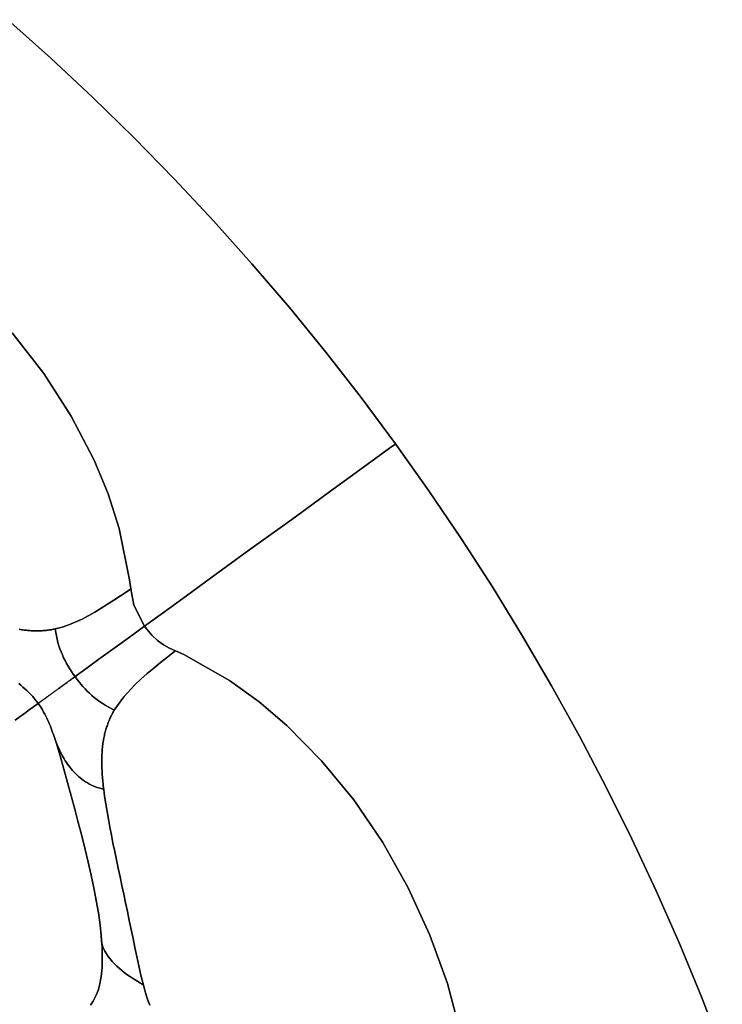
# Model space of a CAD drawing. Header units: centimetres. Extents: x -49.6 to 49.6, y -49.6 to 49.6.
# Tile 61 of 61: x 32.9 to 46.5, y 18.3 to 37.4. Entities that reach past the tile are written whole.
import ezdxf

# ---------------------------------------------------------------- set-up
doc = ezdxf.new("R2010")
doc.units = ezdxf.units.CM
doc.layers.get('0').update_dxf_attribs({"true_color": 0x5890e1})

msp = doc.modelspace()

# ---------------------------------------------------------------- linework, layer by layer
at = {"color": 16, "true_color": 0x870606}
for points in [[(32.731, 31.311, 0), (33.342, 30.524, 0), (33.873, 29.698, 0), (34.314, 28.847, 0), (34.583, 28.197, 0), (34.798, 27.527, 0), (35.001, 26.535, 0), (35.022, 26.358, 0), (35.079, 26.042, 0), (35.286, 25.637, 0), (35.497, 25.79, 0), (35.77, 25.989, 0), (36.097, 26.226, 0), (36.464, 26.493, 0), (37.28, 27.086, 0), (38.132, 27.704, 0), (38.931, 28.285, 0), (39.59, 28.764, 0), (40.023, 29.078, 0), (40.126, 29.154, 0), (40.141, 29.164, 0), (39.476, 30.057, 0), (38.792, 30.935, 0), (38.088, 31.798, 0), (37.365, 32.645, 0), (36.623, 33.475, 0), (35.863, 34.288, 0), (35.084, 35.084, 0), (34.288, 35.863, 0), (33.475, 36.623, 0), (32.645, 37.365, 0)], [(32.645, 37.365, 0), (33.475, 36.623, 0), (34.288, 35.863, 0), (35.084, 35.084, 0), (35.863, 34.288, 0), (36.623, 33.475, 0), (37.365, 32.645, 0), (38.088, 31.798, 0), (38.792, 30.935, 0), (39.476, 30.057, 0), (40.141, 29.164, 0), (40.785, 28.256, 0), (41.409, 27.334, 0), (42.011, 26.398, 0), (42.593, 25.448, 0), (43.154, 24.486, 0), (43.692, 23.512, 0), (44.209, 22.526, 0), (44.703, 21.528, 0), (45.175, 20.519, 0), (45.624, 19.501, 0), (46.05, 18.472, 0), (46.453, 17.434, 0)], [(32.866, 25.579, 0), (32.89, 25.575, 0), (32.914, 25.571, 0), (32.937, 25.568, 0), (32.96, 25.564, 0), (32.983, 25.561, 0), (33.006, 25.559, 0), (33.028, 25.556, 0), (33.051, 25.554, 0), (33.073, 25.552, 0), (33.095, 25.551, 0), (33.117, 25.55, 0), (33.139, 25.549, 0), (33.161, 25.548, 0), (33.182, 25.548, 0), (33.203, 25.547, 0), (33.224, 25.548, 0), (33.245, 25.548, 0), (33.266, 25.549, 0), (33.287, 25.549, 0), (33.308, 25.551, 0), (33.328, 25.552, 0), (33.349, 25.554, 0), (33.369, 25.555, 0), (33.389, 25.558, 0), (33.409, 25.56, 0), (33.429, 25.562, 0), (33.448, 25.565, 0), (33.468, 25.568, 0), (33.488, 25.571, 0), (33.507, 25.575, 0), (33.526, 25.579, 0), (33.545, 25.582, 0), (33.564, 25.586, 0), (33.698, 25.621, 0), (33.829, 25.665, 0), (34.081, 25.775, 0), (34.326, 25.91, 0), (34.572, 26.062, 0), (34.698, 26.144, 0), (34.823, 26.226, 0), (34.952, 26.311, 0), (35.017, 26.355, 0), (35.022, 26.358, 0), (35.001, 26.535, 0), (34.798, 27.527, 0), (34.583, 28.197, 0), (34.314, 28.847, 0), (33.873, 29.698, 0), (33.342, 30.524, 0), (32.731, 31.311, 0)], [(46.453, 17.434, 0), (46.05, 18.472, 0), (45.624, 19.501, 0), (45.175, 20.519, 0), (44.703, 21.528, 0), (44.209, 22.526, 0), (43.692, 23.512, 0), (43.154, 24.486, 0), (42.593, 25.448, 0), (42.011, 26.398, 0), (41.409, 27.334, 0), (40.785, 28.256, 0), (40.141, 29.164, 0), (40.126, 29.154, 0), (40.023, 29.078, 0), (39.59, 28.764, 0), (38.931, 28.285, 0), (38.132, 27.704, 0), (37.28, 27.086, 0), (36.464, 26.493, 0), (36.097, 26.226, 0), (35.77, 25.989, 0), (35.497, 25.79, 0), (35.286, 25.637, 0), (35.331, 25.578, 0), (35.431, 25.464, 0), (35.539, 25.363, 0), (35.653, 25.279, 0), (35.771, 25.215, 0), (35.889, 25.164, 0), (36.05, 25.089, 0), (36.932, 24.589, 0), (37.502, 24.177, 0), (38.038, 23.721, 0), (38.711, 23.038, 0), (39.332, 22.278, 0), (39.893, 21.454, 0), (40.385, 20.578, 0), (40.804, 19.665, 0), (41.142, 18.727, 0), (41.392, 17.778, 0)], [(32.858, 24.529, 0), (32.898, 24.496, 0), (32.938, 24.462, 0), (32.976, 24.428, 0), (33.014, 24.393, 0), (33.053, 24.355, 0), (33.092, 24.316, 0), (33.128, 24.276, 0), (33.164, 24.234, 0), (33.199, 24.191, 0), (33.233, 24.145, 0), (33.24, 24.15, 0), (33.245, 24.154, 0), (33.25, 24.158, 0), (33.255, 24.161, 0), (33.26, 24.165, 0), (33.264, 24.168, 0), (33.268, 24.171, 0), (33.272, 24.174, 0), (33.277, 24.177, 0), (33.282, 24.181, 0), (33.287, 24.184, 0), (33.292, 24.188, 0), (33.297, 24.192, 0), (33.303, 24.196, 0), (33.31, 24.201, 0), (33.317, 24.206, 0), (33.324, 24.211, 0), (33.331, 24.217, 0), (33.339, 24.223, 0), (33.348, 24.229, 0), (33.357, 24.235, 0), (33.366, 24.242, 0), (33.375, 24.249, 0), (33.385, 24.256, 0), (33.396, 24.263, 0), (33.406, 24.271, 0), (33.417, 24.279, 0), (33.429, 24.287, 0), (33.44, 24.296, 0), (33.452, 24.305, 0), (33.464, 24.313, 0), (33.477, 24.322, 0), (33.49, 24.332, 0), (33.503, 24.341, 0), (33.516, 24.351, 0), (33.529, 24.36, 0), (33.543, 24.37, 0), (33.556, 24.38, 0), (33.57, 24.39, 0), (33.584, 24.4, 0), (33.599, 24.411, 0), (33.613, 24.421, 0), (33.627, 24.432, 0), (33.642, 24.442, 0), (33.656, 24.453, 0), (33.671, 24.464, 0), (33.686, 24.474, 0), (33.701, 24.485, 0), (33.716, 24.496, 0), (33.731, 24.507, 0), (33.746, 24.518, 0), (33.761, 24.529, 0), (33.776, 24.54, 0), (33.791, 24.551, 0), (33.807, 24.562, 0), (33.822, 24.573, 0), (33.837, 24.584, 0), (33.853, 24.596, 0), (33.869, 24.607, 0), (33.884, 24.618, 0), (33.9, 24.63, 0), (33.915, 24.641, 0), (33.931, 24.652, 0), (33.946, 24.663, 0), (33.911, 24.712, 0), (33.877, 24.763, 0), (33.844, 24.814, 0), (33.812, 24.867, 0), (33.782, 24.92, 0), (33.753, 24.974, 0), (33.726, 25.028, 0), (33.701, 25.083, 0), (33.676, 25.142, 0), (33.654, 25.201, 0), (33.634, 25.261, 0), (33.616, 25.322, 0), (33.599, 25.389, 0), (33.586, 25.453, 0), (33.575, 25.518, 0), (33.564, 25.586, 0), (33.545, 25.582, 0), (33.526, 25.579, 0), (33.507, 25.575, 0), (33.488, 25.571, 0), (33.468, 25.568, 0), (33.448, 25.565, 0), (33.429, 25.562, 0), (33.409, 25.56, 0), (33.389, 25.558, 0), (33.369, 25.555, 0), (33.349, 25.554, 0), (33.328, 25.552, 0), (33.308, 25.551, 0), (33.287, 25.549, 0), (33.266, 25.549, 0), (33.245, 25.548, 0), (33.224, 25.548, 0), (33.203, 25.547, 0), (33.182, 25.548, 0), (33.161, 25.548, 0), (33.139, 25.549, 0), (33.117, 25.55, 0), (33.095, 25.551, 0), (33.073, 25.552, 0), (33.051, 25.554, 0), (33.028, 25.556, 0), (33.006, 25.559, 0), (32.983, 25.561, 0), (32.96, 25.564, 0), (32.937, 25.568, 0), (32.914, 25.571, 0), (32.89, 25.575, 0), (32.866, 25.579, 0)], [(41.392, 17.778, 0), (41.142, 18.727, 0), (40.804, 19.665, 0), (40.385, 20.578, 0), (39.893, 21.454, 0), (39.332, 22.278, 0), (38.711, 23.038, 0), (38.038, 23.721, 0), (37.502, 24.177, 0), (36.932, 24.589, 0), (36.05, 25.089, 0), (35.889, 25.164, 0), (35.875, 25.153, 0), (35.736, 25.043, 0), (35.6, 24.934, 0), (35.469, 24.827, 0), (35.341, 24.721, 0), (35.218, 24.614, 0), (35.1, 24.505, 0), (34.886, 24.274, 0), (34.705, 24.016, 0), (34.696, 24.001, 0), (34.688, 23.986, 0), (34.679, 23.971, 0), (34.671, 23.956, 0), (34.663, 23.94, 0), (34.655, 23.925, 0), (34.647, 23.909, 0), (34.639, 23.893, 0), (34.63, 23.873, 0), (34.621, 23.853, 0), (34.612, 23.833, 0), (34.603, 23.812, 0), (34.595, 23.792, 0), (34.587, 23.771, 0), (34.579, 23.75, 0), (34.571, 23.728, 0), (34.564, 23.707, 0), (34.556, 23.685, 0), (34.549, 23.663, 0), (34.543, 23.641, 0), (34.536, 23.618, 0), (34.53, 23.595, 0), (34.524, 23.572, 0), (34.518, 23.548, 0), (34.512, 23.524, 0), (34.507, 23.5, 0), (34.502, 23.476, 0), (34.498, 23.451, 0), (34.493, 23.426, 0), (34.489, 23.4, 0), (34.485, 23.375, 0), (34.482, 23.348, 0), (34.478, 23.322, 0), (34.475, 23.296, 0), (34.473, 23.269, 0), (34.47, 23.241, 0), (34.468, 23.214, 0), (34.467, 23.186, 0), (34.465, 23.157, 0), (34.464, 23.128, 0), (34.463, 23.099, 0), (34.462, 23.07, 0), (34.462, 23.041, 0), (34.462, 23.011, 0), (34.462, 22.98, 0), (34.463, 22.95, 0), (34.464, 22.919, 0), (34.465, 22.887, 0), (34.467, 22.856, 0), (34.468, 22.824, 0), (34.47, 22.792, 0), (34.473, 22.76, 0), (34.475, 22.727, 0), (34.478, 22.694, 0), (34.481, 22.66, 0), (34.484, 22.627, 0), (34.488, 22.591, 0), (34.492, 22.555, 0), (34.496, 22.519, 0), (34.5, 22.483, 0), (34.518, 22.349, 0), (34.54, 22.205, 0), (34.564, 22.057, 0), (34.59, 21.907, 0), (34.618, 21.755, 0), (34.648, 21.6, 0), (34.679, 21.443, 0), (34.712, 21.283, 0), (34.745, 21.121, 0), (34.78, 20.957, 0), (34.815, 20.792, 0), (34.851, 20.626, 0), (34.887, 20.459, 0), (34.923, 20.291, 0), (34.959, 20.122, 0), (34.995, 19.949, 0), (35.032, 19.775, 0), (35.068, 19.601, 0), (35.104, 19.426, 0), (35.141, 19.25, 0), (35.179, 19.071, 0), (35.22, 18.889, 0), (35.267, 18.701, 0), (35.287, 18.626, 0), (35.31, 18.548, 0), (35.334, 18.469, 0), (35.361, 18.389, 0), (35.39, 18.313, 0)], [(32.791, 23.824, 0), (32.883, 23.891, 0), (32.947, 23.938, 0), (32.995, 23.972, 0), (33.036, 24.003, 0), (33.059, 24.019, 0), (33.085, 24.038, 0), (33.115, 24.06, 0), (33.15, 24.085, 0), (33.189, 24.113, 0), (33.233, 24.145, 0), (33.199, 24.191, 0), (33.164, 24.234, 0), (33.128, 24.276, 0), (33.092, 24.316, 0), (33.053, 24.355, 0), (33.014, 24.393, 0), (32.976, 24.428, 0), (32.938, 24.462, 0), (32.898, 24.496, 0), (32.858, 24.529, 0)], [(34.246, 18.314, 0), (34.271, 18.349, 0), (34.294, 18.386, 0), (34.316, 18.424, 0), (34.337, 18.464, 0), (34.356, 18.506, 0), (34.374, 18.55, 0), (34.39, 18.595, 0), (34.405, 18.643, 0), (34.418, 18.695, 0), (34.43, 18.748, 0), (34.441, 18.803, 0), (34.449, 18.859, 0), (34.457, 18.917, 0), (34.463, 18.977, 0), (34.467, 19.038, 0), (34.47, 19.1, 0), (34.472, 19.165, 0), (34.473, 19.232, 0), (34.472, 19.299, 0), (34.47, 19.368, 0), (34.467, 19.439, 0), (34.463, 19.51, 0), (34.458, 19.583, 0), (34.452, 19.656, 0), (34.429, 19.867, 0), (34.396, 20.098, 0), (34.356, 20.334, 0), (34.31, 20.578, 0), (34.257, 20.825, 0), (34.201, 21.074, 0), (34.141, 21.321, 0), (34.075, 21.582, 0), (34.008, 21.842, 0), (33.939, 22.102, 0), (33.869, 22.36, 0), (33.799, 22.617, 0), (33.729, 22.874, 0), (33.656, 23.131, 0), (33.578, 23.392, 0), (33.566, 23.429, 0), (33.553, 23.468, 0), (33.541, 23.506, 0), (33.527, 23.546, 0), (33.513, 23.585, 0), (33.499, 23.624, 0), (33.484, 23.664, 0), (33.469, 23.703, 0), (33.454, 23.741, 0), (33.438, 23.779, 0), (33.42, 23.818, 0), (33.402, 23.858, 0), (33.382, 23.898, 0), (33.361, 23.939, 0), (33.339, 23.979, 0), (33.316, 24.02, 0), (33.276, 24.083, 0), (33.233, 24.145, 0), (33.189, 24.113, 0), (33.15, 24.085, 0), (33.115, 24.06, 0), (33.085, 24.038, 0), (33.059, 24.019, 0), (33.036, 24.003, 0), (32.995, 23.972, 0), (32.947, 23.938, 0), (32.883, 23.891, 0), (32.791, 23.824, 0)], [(35.39, 18.313, 0), (35.361, 18.389, 0), (35.334, 18.469, 0), (35.31, 18.548, 0), (35.287, 18.626, 0), (35.267, 18.701, 0), (35.213, 18.735, 0), (35.159, 18.768, 0), (35.106, 18.801, 0), (35.053, 18.835, 0), (35, 18.87, 0), (34.948, 18.907, 0), (34.897, 18.945, 0), (34.848, 18.984, 0), (34.799, 19.025, 0), (34.752, 19.067, 0), (34.707, 19.111, 0), (34.663, 19.157, 0), (34.623, 19.204, 0), (34.585, 19.253, 0), (34.551, 19.302, 0), (34.522, 19.353, 0), (34.498, 19.405, 0), (34.479, 19.457, 0), (34.466, 19.508, 0), (34.458, 19.558, 0), (34.452, 19.656, 0), (34.458, 19.583, 0), (34.463, 19.51, 0), (34.467, 19.439, 0), (34.47, 19.368, 0), (34.472, 19.299, 0), (34.473, 19.232, 0), (34.472, 19.165, 0), (34.47, 19.1, 0), (34.467, 19.038, 0), (34.463, 18.977, 0), (34.457, 18.917, 0), (34.449, 18.859, 0), (34.441, 18.803, 0), (34.43, 18.748, 0), (34.418, 18.695, 0), (34.405, 18.643, 0), (34.39, 18.595, 0), (34.374, 18.55, 0), (34.356, 18.506, 0), (34.337, 18.464, 0), (34.316, 18.424, 0), (34.294, 18.386, 0), (34.271, 18.349, 0), (34.246, 18.314, 0)]]:
    msp.add_polyline3d(points, dxfattribs=at)
for points in [[(35.072, 25.481, 0), (35.286, 25.637, 0), (35.079, 26.042, 0), (35.022, 26.358, 0), (35.017, 26.355, 0), (34.952, 26.311, 0), (34.823, 26.226, 0), (34.698, 26.144, 0), (34.572, 26.062, 0), (34.326, 25.91, 0), (34.081, 25.775, 0), (33.829, 25.665, 0), (33.698, 25.621, 0), (33.564, 25.586, 0), (33.575, 25.518, 0), (33.586, 25.453, 0), (33.599, 25.389, 0), (33.616, 25.322, 0), (33.634, 25.261, 0), (33.654, 25.201, 0), (33.676, 25.142, 0), (33.701, 25.083, 0), (33.726, 25.028, 0), (33.753, 24.974, 0), (33.782, 24.92, 0), (33.812, 24.867, 0), (33.844, 24.814, 0), (33.877, 24.763, 0), (33.911, 24.712, 0), (33.946, 24.663, 0), (34.179, 24.833, 0), (34.408, 24.999, 0), (34.633, 25.162, 0), (34.854, 25.323, 0)], [(35.875, 25.153, 0), (35.889, 25.164, 0), (35.771, 25.215, 0), (35.653, 25.279, 0), (35.539, 25.363, 0), (35.431, 25.464, 0), (35.331, 25.578, 0), (35.286, 25.637, 0), (35.072, 25.481, 0), (34.854, 25.323, 0), (34.633, 25.162, 0), (34.408, 24.999, 0), (34.179, 24.833, 0), (33.946, 24.663, 0), (33.982, 24.615, 0), (34.019, 24.567, 0), (34.058, 24.52, 0), (34.098, 24.474, 0), (34.139, 24.429, 0), (34.182, 24.385, 0), (34.225, 24.342, 0), (34.269, 24.301, 0), (34.317, 24.26, 0), (34.367, 24.22, 0), (34.417, 24.183, 0), (34.47, 24.147, 0), (34.529, 24.11, 0), (34.586, 24.078, 0), (34.643, 24.048, 0), (34.705, 24.016, 0), (34.886, 24.274, 0), (35.1, 24.505, 0), (35.218, 24.614, 0), (35.341, 24.721, 0), (35.469, 24.827, 0), (35.6, 24.934, 0), (35.736, 25.043, 0)], [(34.45, 22.498, 0), (34.5, 22.483, 0), (34.496, 22.519, 0), (34.492, 22.555, 0), (34.488, 22.591, 0), (34.484, 22.627, 0), (34.481, 22.66, 0), (34.478, 22.694, 0), (34.475, 22.727, 0), (34.473, 22.76, 0), (34.47, 22.792, 0), (34.468, 22.824, 0), (34.467, 22.856, 0), (34.465, 22.887, 0), (34.464, 22.919, 0), (34.463, 22.95, 0), (34.462, 22.98, 0), (34.462, 23.011, 0), (34.462, 23.041, 0), (34.462, 23.07, 0), (34.463, 23.099, 0), (34.464, 23.128, 0), (34.465, 23.157, 0), (34.467, 23.186, 0), (34.468, 23.214, 0), (34.47, 23.241, 0), (34.473, 23.269, 0), (34.475, 23.296, 0), (34.478, 23.322, 0), (34.482, 23.348, 0), (34.485, 23.375, 0), (34.489, 23.4, 0), (34.493, 23.426, 0), (34.498, 23.451, 0), (34.502, 23.476, 0), (34.507, 23.5, 0), (34.512, 23.524, 0), (34.518, 23.548, 0), (34.524, 23.572, 0), (34.53, 23.595, 0), (34.536, 23.618, 0), (34.543, 23.641, 0), (34.549, 23.663, 0), (34.556, 23.685, 0), (34.564, 23.707, 0), (34.571, 23.728, 0), (34.579, 23.75, 0), (34.587, 23.771, 0), (34.595, 23.792, 0), (34.603, 23.812, 0), (34.612, 23.833, 0), (34.621, 23.853, 0), (34.63, 23.873, 0), (34.639, 23.893, 0), (34.647, 23.909, 0), (34.655, 23.925, 0), (34.663, 23.94, 0), (34.671, 23.956, 0), (34.679, 23.971, 0), (34.688, 23.986, 0), (34.696, 24.001, 0), (34.705, 24.016, 0), (34.643, 24.048, 0), (34.586, 24.078, 0), (34.529, 24.11, 0), (34.47, 24.147, 0), (34.417, 24.183, 0), (34.367, 24.22, 0), (34.317, 24.26, 0), (34.269, 24.301, 0), (34.225, 24.342, 0), (34.182, 24.385, 0), (34.139, 24.429, 0), (34.098, 24.474, 0), (34.058, 24.52, 0), (34.019, 24.567, 0), (33.982, 24.615, 0), (33.946, 24.663, 0), (33.931, 24.652, 0), (33.915, 24.641, 0), (33.9, 24.63, 0), (33.884, 24.618, 0), (33.869, 24.607, 0), (33.853, 24.596, 0), (33.837, 24.584, 0), (33.822, 24.573, 0), (33.807, 24.562, 0), (33.791, 24.551, 0), (33.776, 24.54, 0), (33.761, 24.529, 0), (33.746, 24.518, 0), (33.731, 24.507, 0), (33.716, 24.496, 0), (33.701, 24.485, 0), (33.686, 24.474, 0), (33.671, 24.464, 0), (33.656, 24.453, 0), (33.642, 24.442, 0), (33.627, 24.432, 0), (33.613, 24.421, 0), (33.599, 24.411, 0), (33.584, 24.4, 0), (33.57, 24.39, 0), (33.556, 24.38, 0), (33.543, 24.37, 0), (33.529, 24.36, 0), (33.516, 24.351, 0), (33.503, 24.341, 0), (33.49, 24.332, 0), (33.477, 24.322, 0), (33.464, 24.313, 0), (33.452, 24.305, 0), (33.44, 24.296, 0), (33.429, 24.287, 0), (33.417, 24.279, 0), (33.406, 24.271, 0), (33.396, 24.263, 0), (33.385, 24.256, 0), (33.375, 24.249, 0), (33.366, 24.242, 0), (33.357, 24.235, 0), (33.348, 24.229, 0), (33.339, 24.223, 0), (33.331, 24.217, 0), (33.324, 24.211, 0), (33.317, 24.206, 0), (33.31, 24.201, 0), (33.303, 24.196, 0), (33.297, 24.192, 0), (33.292, 24.188, 0), (33.287, 24.184, 0), (33.282, 24.181, 0), (33.277, 24.177, 0), (33.272, 24.174, 0), (33.268, 24.171, 0), (33.264, 24.168, 0), (33.26, 24.165, 0), (33.255, 24.161, 0), (33.25, 24.158, 0), (33.245, 24.154, 0), (33.24, 24.15, 0), (33.233, 24.145, 0), (33.276, 24.083, 0), (33.316, 24.02, 0), (33.339, 23.979, 0), (33.361, 23.939, 0), (33.382, 23.898, 0), (33.402, 23.858, 0), (33.42, 23.818, 0), (33.438, 23.779, 0), (33.454, 23.741, 0), (33.469, 23.703, 0), (33.484, 23.664, 0), (33.499, 23.624, 0), (33.513, 23.585, 0), (33.527, 23.546, 0), (33.541, 23.506, 0), (33.553, 23.468, 0), (33.566, 23.429, 0), (33.578, 23.392, 0), (33.595, 23.356, 0), (33.611, 23.319, 0), (33.628, 23.283, 0), (33.644, 23.246, 0), (33.661, 23.21, 0), (33.679, 23.175, 0), (33.698, 23.14, 0), (33.717, 23.105, 0), (33.737, 23.071, 0), (33.758, 23.038, 0), (33.779, 23.005, 0), (33.802, 22.972, 0), (33.825, 22.94, 0), (33.849, 22.909, 0), (33.874, 22.878, 0), (33.9, 22.848, 0), (33.927, 22.819, 0), (33.955, 22.79, 0), (33.984, 22.761, 0), (34.014, 22.734, 0), (34.045, 22.707, 0), (34.077, 22.681, 0), (34.111, 22.656, 0), (34.146, 22.632, 0), (34.184, 22.609, 0), (34.223, 22.587, 0), (34.264, 22.566, 0), (34.307, 22.547, 0), (34.353, 22.529, 0), (34.4, 22.513, 0)], [(35.213, 18.735, 0), (35.267, 18.701, 0), (35.22, 18.889, 0), (35.179, 19.071, 0), (35.141, 19.25, 0), (35.104, 19.426, 0), (35.068, 19.601, 0), (35.032, 19.775, 0), (34.995, 19.949, 0), (34.959, 20.122, 0), (34.923, 20.291, 0), (34.887, 20.459, 0), (34.851, 20.626, 0), (34.815, 20.792, 0), (34.78, 20.957, 0), (34.745, 21.121, 0), (34.712, 21.283, 0), (34.679, 21.443, 0), (34.648, 21.6, 0), (34.618, 21.755, 0), (34.59, 21.907, 0), (34.564, 22.057, 0), (34.54, 22.205, 0), (34.518, 22.349, 0), (34.5, 22.483, 0), (34.45, 22.498, 0), (34.4, 22.513, 0), (34.353, 22.529, 0), (34.307, 22.547, 0), (34.264, 22.566, 0), (34.223, 22.587, 0), (34.184, 22.609, 0), (34.146, 22.632, 0), (34.111, 22.656, 0), (34.077, 22.681, 0), (34.045, 22.707, 0), (34.014, 22.734, 0), (33.984, 22.761, 0), (33.955, 22.79, 0), (33.927, 22.819, 0), (33.9, 22.848, 0), (33.874, 22.878, 0), (33.849, 22.909, 0), (33.825, 22.94, 0), (33.802, 22.972, 0), (33.779, 23.005, 0), (33.758, 23.038, 0), (33.737, 23.071, 0), (33.717, 23.105, 0), (33.698, 23.14, 0), (33.679, 23.175, 0), (33.661, 23.21, 0), (33.644, 23.246, 0), (33.628, 23.283, 0), (33.611, 23.319, 0), (33.595, 23.356, 0), (33.578, 23.392, 0), (33.656, 23.131, 0), (33.729, 22.874, 0), (33.799, 22.617, 0), (33.869, 22.36, 0), (33.939, 22.102, 0), (34.008, 21.842, 0), (34.075, 21.582, 0), (34.141, 21.321, 0), (34.201, 21.074, 0), (34.257, 20.825, 0), (34.31, 20.578, 0), (34.356, 20.334, 0), (34.396, 20.098, 0), (34.429, 19.867, 0), (34.452, 19.656, 0), (34.458, 19.558, 0), (34.466, 19.508, 0), (34.479, 19.457, 0), (34.498, 19.405, 0), (34.522, 19.353, 0), (34.551, 19.302, 0), (34.585, 19.253, 0), (34.623, 19.204, 0), (34.663, 19.157, 0), (34.707, 19.111, 0), (34.752, 19.067, 0), (34.799, 19.025, 0), (34.848, 18.984, 0), (34.897, 18.945, 0), (34.948, 18.907, 0), (35, 18.87, 0), (35.053, 18.835, 0), (35.106, 18.801, 0), (35.159, 18.768, 0)]]:
    msp.add_polyline3d(points, close=True, dxfattribs=at)

doc.saveas('drawing.dxf')
